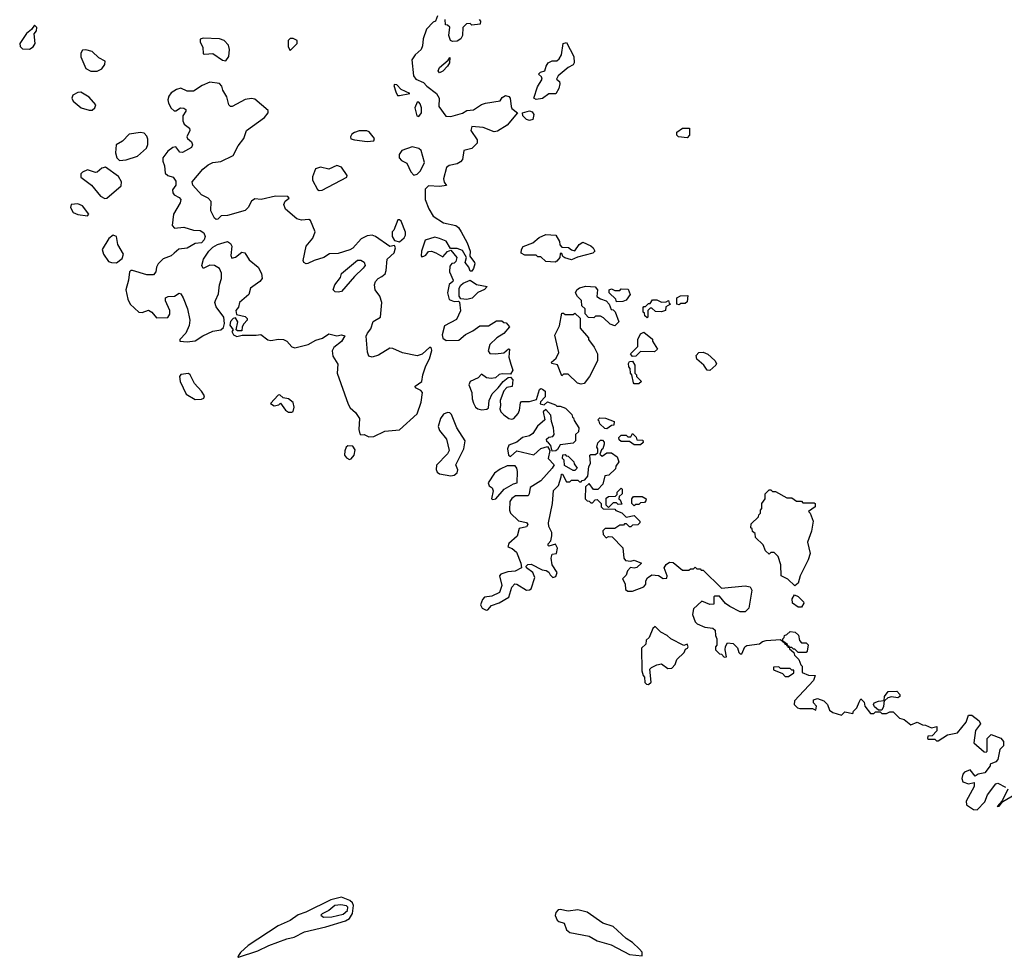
# Model space of a CAD drawing. Extents: x 2551545 to 2886624, y 315747 to 489036.
# Tile 111 of 119: x 2776653 to 2782777, y 425334 to 431164. Entities that reach past the tile are written whole.
import ezdxf

# ---------------------------------------------------------------- set-up
doc = ezdxf.new("R2010")
doc.units = 0

msp = doc.modelspace()

# ---------------------------------------------------------------- linework, layer by layer
at = {"layer": '0CON10XD'}
for points in [[(2779251.7, 431188.3), (2779240, 431155), (2779225, 431147.5), (2779183.3, 431105), (2779163.3, 431045), (2779159.3, 431000.7), (2779150.7, 430979.3), (2779112.5, 430945), (2779092.5, 430915), (2779103.3, 430815), (2779117.5, 430795), (2779165, 430773.3), (2779185, 430751.2), (2779246.2, 430705), (2779261.2, 430675), (2779260, 430625), (2779303, 430563), (2779335, 430562.5), (2779407, 430583), (2779435, 430600), (2779475, 430602.5), (2779525, 430636.7), (2779550, 430645), (2779641.7, 430658.3), (2779655, 430680), (2779675, 430692.5), (2779695, 430686.2), (2779703.8, 430675), (2779710, 430625), (2779715, 430612.5), (2779750, 430585), (2779685, 430507.5), (2779625, 430470), (2779605, 430467.5), (2779535, 430492.5), (2779465, 430500), (2779460, 430475), (2779497.7, 430417.7), (2779498.8, 430395), (2779465, 430363.3), (2779415, 430350), (2779406.7, 430295), (2779395, 430280), (2779375, 430266.7), (2779325, 430256.7), (2779307.5, 430245), (2779290, 430175), (2779293, 430153), (2779307.5, 430132.5), (2779265, 430127.5), (2779195, 430130), (2779175, 430110), (2779175.8, 430045.8), (2779197.4, 429987.4), (2779225, 429942), (2779289.7, 429899.7), (2779365, 429883.8), (2779381.7, 429871.7), (2779400, 429845), (2779435.8, 429775.8), (2779454, 429725), (2779452.5, 429692.5), (2779481.2, 429655), (2779483.8, 429645), (2779475, 429617.5), (2779465, 429600), (2779455, 429600), (2779446.7, 429625), (2779424.1, 429654.1), (2779432.5, 429685), (2779407.7, 429727.7), (2779375, 429741.2), (2779331.7, 429741.7), (2779305, 429786), (2779265, 429804), (2779235, 429811.2), (2779175, 429792.5), (2779152.5, 429725), (2779150, 429695), (2779155, 429690), (2779167, 429693), (2779180, 429700), (2779195, 429722.5), (2779215, 429723.8), (2779242.5, 429715), (2779285, 429690), (2779315, 429722.5), (2779335, 429730), (2779372.5, 429685), (2779365, 429660), (2779355, 429650), (2779341.7, 429648.3), (2779328.3, 429631.7), (2779326.2, 429595), (2779350, 429545), (2779347.5, 429535), (2779325, 429517.5), (2779314.1, 429465.9), (2779323.6, 429423.6), (2779355, 429411.2), (2779383, 429413), (2779388.3, 429408.3), (2779394.4, 429354.4), (2779369.9, 429300.1), (2779295, 429260), (2779281.2, 429205), (2779284.1, 429184.1), (2779305, 429170), (2779385, 429171.2), (2779425, 429206), (2779471.2, 429228.8), (2779515, 429260), (2779569.3, 429260.7), (2779618.3, 429291.7), (2779651.7, 429291.7), (2779665, 429280), (2779678.3, 429278.3), (2779700, 429255), (2779665, 429212.5), (2779620, 429185), (2779577.5, 429145), (2779567.5, 429105), (2779578.3, 429088.3), (2779613, 429087), (2779665, 429092.5), (2779693, 429117), (2779700, 429115), (2779696.2, 429065), (2779707.5, 429022.5), (2779720, 428985), (2779705, 428960), (2779655, 428962.5), (2779635, 428956.7), (2779612.5, 428937.5), (2779585, 428932.9), (2779556.7, 428936.7), (2779525, 428960), (2779504.1, 428935.9), (2779455, 428913.3), (2779446.4, 428893.6), (2779466.1, 428846.1), (2779467, 428807), (2779475, 428780), (2779487.5, 428755), (2779502.5, 428745), (2779528.3, 428738.3), (2779558.3, 428741.7), (2779568.8, 428751.2), (2779573.6, 428796.4), (2779591.7, 428838.3), (2779630, 428875), (2779660, 428915), (2779691.7, 428938.3), (2779705, 428940), (2779720, 428925), (2779717, 428883), (2779683, 428877), (2779664, 428856), (2779641.2, 428795), (2779644, 428765), (2779638.8, 428745), (2779645.9, 428725.9), (2779665, 428706.7), (2779695, 428683.8), (2779715, 428680), (2779726.7, 428685), (2779754.3, 428715.7), (2779762.5, 428735), (2779768.3, 428781.7), (2779775, 428790), (2779825, 428790), (2779867, 428803), (2779886.4, 428863.6), (2779895, 428870), (2779905, 428866.7), (2779922.5, 428855), (2779921.7, 428818.3), (2779891.7, 428788.3), (2779890, 428775), (2779915, 428770), (2779935, 428787.5), (2779985, 428770), (2779995, 428760), (2780015, 428760), (2780048.3, 428748.3), (2780088.3, 428708.3), (2780091.7, 428691.7), (2780098.3, 428688.3), (2780101.7, 428671.7), (2780130, 428625), (2780128.3, 428601.7), (2780110, 428585), (2780110, 428545), (2780095, 428530), (2780015, 428520), (2779998.3, 428491.7), (2779987, 428483), (2779965, 428480), (2779957, 428517), (2779941.7, 428531.7), (2779931.7, 428541.7), (2779930, 428555), (2779945, 428567.5), (2779968.3, 428571.7), (2779977.5, 428585), (2779973.3, 428625), (2779960, 428665), (2779957.5, 428705), (2779925, 428740), (2779910, 428725), (2779920, 428675), (2779874.1, 428635.9), (2779845, 428590), (2779825, 428576.7), (2779780, 428565), (2779745, 428537.5), (2779695, 428517.5), (2779686.7, 428495), (2779693.3, 428455), (2779705, 428447.5), (2779745, 428482.5), (2779851.7, 428458.3), (2779895, 428497.5), (2779935, 428510), (2779950, 428485), (2779940, 428435), (2779976.7, 428395), (2779965.6, 428374.4), (2779895, 428296.7), (2779827.5, 428255), (2779822, 428215), (2779815, 428203.8), (2779737.5, 428202.5), (2779715, 428187.5), (2779702.7, 428167.3), (2779698.8, 428115), (2779706.2, 428095), (2779755, 428047.5), (2779805, 428036.7), (2779813.3, 428025), (2779805, 428010), (2779760.7, 427999.3), (2779748.3, 427951.7), (2779695, 427907.5), (2779690, 427885), (2779716.1, 427876.1), (2779742.3, 427852.3), (2779770.8, 427785), (2779773.8, 427755), (2779735, 427735.5), (2779690, 427730)], [(2776715, 430980), (2776736.2, 430995), (2776748.8, 431015), (2776743.3, 431076.7), (2776757.5, 431095), (2776760, 431115), (2776745, 431130), (2776726.7, 431103.3), (2776695, 431077.5), (2776653.3, 431015), (2776656.4, 430996.4), (2776671.7, 430981.7), (2776715, 430980)], [(2779510, 431165), (2779520, 431155), (2779517.5, 431135), (2779465, 431130), (2779455, 431140), (2779433, 431137), (2779410, 431115), (2779406.7, 431065), (2779397.5, 431045), (2779375, 431030), (2779345, 431027.5), (2779332.5, 431035), (2779322.5, 431065), (2779328.3, 431118.3), (2779315, 431130), (2779301.7, 431131.7), (2779300, 431165)], [(2777935, 430908), (2777953.1, 430935), (2777959.1, 430979.1), (2777952.5, 431005), (2777925, 431034.3), (2777895, 431044.5), (2777795, 431048), (2777776.7, 431043.3), (2777776.2, 431025), (2777792.1, 430992.1), (2777795, 430952.5), (2777805, 430948.8), (2777855, 430954.2), (2777915, 430912), (2777935, 430908)], [(2778335, 430972.5), (2778380, 431015), (2778380, 431035), (2778355, 431047.5), (2778335, 431047.5), (2778322.5, 431035), (2778322.5, 430995), (2778335, 430972.5)], [(2779865, 430667.5), (2779850, 430675), (2779874.4, 430745.6), (2779902.5, 430795), (2779898.3, 430808.3), (2779880, 430825), (2779891.7, 430838.3), (2779920, 430845), (2779927.5, 430875), (2779940, 430895), (2779965, 430907.5), (2779995, 430907.5), (2780009.3, 430920.7), (2780022.5, 430945), (2780033.3, 431015), (2780055, 431022.5), (2780100, 430935), (2780102.5, 430895), (2780096.4, 430883.6), (2780065, 430867.5), (2780003.3, 430815), (2779992.5, 430795), (2780010, 430780), (2780012.5, 430765), (2780007.5, 430735), (2779987.7, 430702.3), (2779945, 430703.3), (2779905, 430673.3), (2779865, 430667.5)], [(2777135, 430844.4), (2777165, 430858.1), (2777182.5, 430885), (2777185.5, 430905.6), (2777145, 430926.7), (2777105, 430966.9), (2777065, 430976.4), (2777045, 430974.2), (2777033.6, 430955), (2777033, 430933), (2777065, 430860.8), (2777095, 430844.4), (2777135, 430844.4)], [(2779265, 430833.3), (2779256.7, 430845), (2779265, 430867.5), (2779318.3, 430911.7), (2779328.3, 430928.3), (2779326.7, 430895), (2779313.3, 430875), (2779285, 430844), (2779265, 430833.3)], [(2778825, 428570.8), (2778855, 428571.4), (2778924.4, 428605.6), (2779015, 428614.3), (2779126.1, 428713.9), (2779151.2, 428785), (2779158.8, 428845), (2779148.8, 428858.8), (2779114.6, 428874.6), (2779112.9, 428885), (2779153.8, 428915), (2779160, 428955), (2779178.9, 429011.1), (2779202.5, 429055), (2779216.4, 429106.4), (2779215, 429120), (2779205, 429127.5), (2779156.7, 429085), (2779125, 429074.2), (2779035, 429091.9), (2778975, 429120), (2778955, 429121.5), (2778885, 429076.9), (2778845, 429066), (2778825, 429072.5), (2778817.5, 429097.5), (2778808.1, 429195), (2778815.5, 429214.5), (2778838, 429242), (2778852.2, 429287.8), (2778898, 429315), (2778906, 429405), (2778893.1, 429445), (2778864, 429485), (2778860, 429515), (2778866.2, 429535), (2778882.5, 429555), (2778905, 429567.5), (2778925.6, 429584.4), (2778933.6, 429603.6), (2778938.8, 429675), (2778983.3, 429715), (2778990, 429745), (2778985, 429760), (2778955, 429753.8), (2778866.2, 429816.2), (2778845, 429823.5), (2778815, 429820), (2778777.9, 429802.1), (2778725, 429744), (2778706.7, 429733.3), (2778635, 429709.4), (2778581.1, 429708.9), (2778545, 429685.7), (2778485, 429666.9), (2778445, 429647.1), (2778435, 429646), (2778420, 429655), (2778416.4, 429666.4), (2778434.2, 429755), (2778476, 429805), (2778490, 429845), (2778462.5, 429915), (2778450.7, 429920.7), (2778405, 429918), (2778377.5, 429925), (2778306.6, 429986.6), (2778295.8, 430015), (2778304.1, 430035.9), (2778330, 430055), (2778320, 430065), (2778245, 430067.5), (2778155, 430045.6), (2778115, 430050), (2778095, 430036.2), (2778073.6, 429996.4), (2778055, 429977.5), (2777945, 429946.5), (2777905.5, 429944.5), (2777885, 429923.8), (2777875, 429921.2), (2777865, 429928.8), (2777841.5, 429975), (2777845, 430033.3), (2777825, 430053.8), (2777784.5, 430074.4), (2777730.8, 430135), (2777726.2, 430155), (2777792, 430235), (2777825, 430260.6), (2777855, 430275.6), (2777905, 430282.9), (2777981.2, 430318.8), (2778011.2, 430378.8), (2778047.1, 430425), (2778063.8, 430475), (2778175.4, 430554.6), (2778199.2, 430585), (2778199.6, 430599.5), (2778115, 430668.8), (2778095, 430673.8), (2778055, 430667.5), (2777975, 430624.2), (2777964.3, 430624.3), (2777953.8, 430635), (2777942, 430685), (2777915.8, 430725), (2777910.8, 430750.8), (2777895, 430766), (2777835, 430774.4), (2777788.8, 430755), (2777735, 430719.4), (2777695, 430720), (2777655, 430737.1), (2777629.4, 430730.6), (2777595, 430708), (2777580.7, 430689.3), (2777574.6, 430665), (2777578.1, 430645), (2777595, 430613.3), (2777615, 430597.5), (2777625, 430597.5), (2777654.1, 430615.9), (2777673.8, 430613.8), (2777686.7, 430605), (2777686.7, 430595), (2777668, 430565), (2777668, 430535), (2777676.2, 430515), (2777710, 430490), (2777711.9, 430475), (2777692, 430435), (2777696.2, 430425), (2777722.5, 430405), (2777728.9, 430385), (2777721.7, 430368.3), (2777665, 430338.6), (2777650.3, 430340.3), (2777625, 430373.8), (2777605, 430369.2), (2777574.6, 430345.4), (2777544.2, 430304.2), (2777542.9, 430285), (2777553.3, 430255), (2777558.7, 430208.7), (2777574.4, 430194.4), (2777607.5, 430185), (2777625, 430160), (2777623.8, 430135), (2777604, 430105), (2777605, 430087.5), (2777613.3, 430075), (2777645, 430058.8), (2777655.7, 430045), (2777650.8, 430025), (2777610, 429955), (2777601.2, 429885), (2777616.7, 429866.7), (2777675, 429873.1), (2777735, 429855.7), (2777775, 429852.5), (2777798.1, 429838.1), (2777806.7, 429815), (2777800.6, 429795), (2777785, 429775.8), (2777745, 429772.9), (2777695, 429743.1), (2777642.4, 429737.6), (2777615, 429712.5), (2777595, 429695.8), (2777545, 429676.2), (2777515, 429646.7), (2777504.3, 429625.7), (2777499.2, 429595), (2777485, 429577.5), (2777445, 429577.5), (2777355, 429604), (2777345, 429603.8), (2777336.2, 429595), (2777330, 429545), (2777312.5, 429485), (2777326.7, 429425), (2777340.6, 429395), (2777395, 429346.2), (2777415, 429343.8), (2777455, 429358), (2777475.7, 429345.7), (2777505, 429310), (2777575, 429312.5), (2777587, 429333), (2777587.5, 429355), (2777561.2, 429415), (2777560, 429435), (2777576.4, 429443.6), (2777615.8, 429444.2), (2777645, 429463.3), (2777655, 429460), (2777670.8, 429435), (2777697.5, 429365), (2777712.5, 429295), (2777707.7, 429262.3), (2777686, 429214), (2777650, 429175), (2777650, 429165), (2777695, 429160), (2777745, 429166.7), (2777792.1, 429197.9), (2777855, 429226.9), (2777905, 429236.2), (2777920.4, 429249.5), (2777927.5, 429275), (2777922, 429315), (2777875, 429378.8), (2777867.8, 429405), (2777872.1, 429417.9), (2777890.3, 429459.7), (2777896.9, 429515), (2777909.2, 429555), (2777908.3, 429588.3), (2777895.9, 429615.9), (2777863.9, 429636.1), (2777835, 429637.1), (2777795, 429616.7), (2777786, 429635), (2777797.5, 429675), (2777830, 429725), (2777855, 429749.2), (2777884.2, 429765.8), (2777945, 429783.8), (2777965, 429771.2), (2777972.5, 429755), (2777967.5, 429697.5), (2777971.7, 429681.7), (2777995, 429687.5), (2778035, 429718.8), (2778053.6, 429713.6), (2778080.4, 429670.5), (2778137.5, 429625), (2778157.1, 429585), (2778162, 429555), (2778146, 429535), (2778088.8, 429495), (2778078.8, 429455), (2778021.2, 429405), (2778013.6, 429376.4), (2777997.5, 429355), (2778001.7, 429331.7), (2778055, 429317.5), (2778067.5, 429305), (2778067.5, 429295), (2778046.4, 429273.6), (2778037.5, 429255), (2778035, 429230), (2778008.3, 429228.3), (2778000, 429235), (2778010, 429285), (2777995, 429310), (2777980, 429305), (2777963.6, 429286.4), (2777960, 429265), (2777980, 429235), (2777972.5, 429225), (2777982.5, 429205), (2778003.6, 429193.6), (2778037, 429203), (2778125, 429201.2), (2778153, 429207), (2778196.2, 429173.8), (2778215, 429169.2), (2778262.1, 429177.9), (2778295, 429175.7), (2778314, 429165), (2778345, 429129.2), (2778365, 429124.4), (2778446.7, 429145), (2778495, 429170.5), (2778537.4, 429182.6), (2778575, 429210.6), (2778625, 429198.1), (2778655, 429204), (2778675, 429197.5), (2778655, 429162), (2778608, 429125), (2778596, 429105), (2778601.3, 429071.3), (2778632.7, 429022.7), (2778626.9, 428965), (2778696.7, 428773.3), (2778709.7, 428749.7), (2778741.2, 428721.2), (2778766.2, 428685), (2778762.5, 428615), (2778769.3, 428589.3), (2778775, 428582.5), (2778795, 428583.8), (2778825, 428570.8)], [(2779015, 430692.5), (2779080, 430705), (2779025, 430730), (2778998.3, 430758.3), (2778985, 430760), (2778980, 430755), (2778992.5, 430715), (2779003.3, 430693.3), (2779015, 430692.5)], [(2777085, 430600.9), (2777105, 430601.9), (2777120.6, 430615), (2777126.9, 430635), (2777085, 430682.9), (2777032.8, 430712.8), (2777015, 430711.5), (2776984.4, 430695), (2776977.5, 430675), (2776986.2, 430656.2), (2777035, 430616), (2777085, 430600.9)], [(2779135, 430562.5), (2779152.5, 430585), (2779152.5, 430615), (2779145, 430640), (2779135, 430650), (2779125, 430650), (2779110, 430615), (2779122.5, 430565), (2779135, 430562.5)], [(2779825, 430536.7), (2779805, 430543.3), (2779782.5, 430565), (2779780, 430585), (2779825, 430596.7), (2779840.7, 430590.7), (2779850, 430575), (2779845, 430542.5), (2779825, 430536.7)], [(2777275, 430289.2), (2777315, 430292.5), (2777385, 430316), (2777442.5, 430365), (2777451.3, 430388.7), (2777451.3, 430421.3), (2777445, 430438.8), (2777427.6, 430457.6), (2777405, 430461.4), (2777335, 430452), (2777292.1, 430407.9), (2777254.3, 430385), (2777249.2, 430335), (2777257.5, 430305), (2777275, 430289.2)], [(2778815, 430406.7), (2778855, 430410), (2778860, 430425), (2778826.4, 430466.4), (2778811.7, 430471.7), (2778765, 430472.5), (2778735, 430463.3), (2778718.3, 430451.7), (2778711.2, 430435), (2778712.9, 430422.9), (2778735, 430416.2), (2778815, 430406.7)], [(2780805, 430430), (2780750, 430435), (2780740, 430445), (2780740, 430465), (2780775, 430490), (2780818.3, 430488.3), (2780820, 430445), (2780805, 430430)], [(2779105, 430197.5), (2779125, 430203.3), (2779146.1, 430223.9), (2779172, 430275), (2779150.7, 430350.7), (2779135, 430363.3), (2779095, 430373.3), (2779029.3, 430350.7), (2779013.3, 430325), (2779014, 430304), (2779027.5, 430287.5), (2779061.7, 430271.7), (2779085, 430217.5), (2779105, 430197.5)], [(2778515, 430102), (2778535, 430103.1), (2778687.5, 430185), (2778690, 430195), (2778655, 430246.2), (2778626.4, 430256.4), (2778575, 430233.8), (2778525, 430245.8), (2778493.3, 430236.7), (2778473.4, 430186.6), (2778474.3, 430165), (2778505, 430108.8), (2778515, 430102)], [(2777182.6, 430052.6), (2777195, 430054.2), (2777285, 430131.2), (2777285.5, 430155), (2777268, 430188), (2777187.3, 430247.3), (2777165, 430240), (2777135, 430215.8), (2777125, 430214.2), (2777075, 430231.2), (2777045, 430216.7), (2777033.3, 430205), (2777033.8, 430185), (2777100, 430135), (2777156.9, 430066.9), (2777182.6, 430052.6)], [(2777075, 429943.3), (2777082.5, 429955), (2777045, 430006.2), (2777015, 430018.9), (2776974.2, 430015), (2776969.4, 429995), (2776985, 429964.2), (2777015, 429952.5), (2777075, 429943.3)], [(2779015, 429782.5), (2779045, 429807.5), (2779053.3, 429825), (2779053, 429843), (2779025, 429910), (2779015, 429920), (2779005, 429920), (2778980, 429855), (2778970, 429845), (2778970, 429815), (2778985, 429790), (2779015, 429782.5)], [(2779983.6, 429656.4), (2779925, 429660), (2779895, 429690), (2779875, 429690), (2779865, 429700), (2779795, 429700), (2779773, 429713), (2779773.3, 429735), (2779785, 429752.5), (2779845, 429776.7), (2779885, 429810), (2779925, 429827.5), (2779987.5, 429825), (2780010, 429785), (2780013, 429763), (2780025, 429750), (2780067, 429747), (2780085, 429732.5), (2780105, 429727.5), (2780133.6, 429766.4), (2780155, 429780), (2780205, 429757.5), (2780220, 429745), (2780230, 429725), (2780217, 429713), (2780123, 429687), (2780085, 429670), (2780043, 429683), (2780031.7, 429691.7), (2780025, 429710), (2780015, 429710), (2780012.5, 429685), (2779995, 429662.5), (2779983.6, 429656.4)], [(2777255, 429652.9), (2777290.3, 429679.7), (2777299.2, 429705), (2777262.9, 429765), (2777255.7, 429815.7), (2777235, 429824), (2777207, 429803), (2777165.8, 429734.2), (2777175.5, 429705), (2777205, 429660.8), (2777225, 429653.1), (2777255, 429652.9)], [(2778635, 429468.6), (2778615, 429470.8), (2778604, 429485), (2778614, 429515), (2778648.3, 429561.7), (2778655, 429586.2), (2778755, 429668.8), (2778775, 429667.5), (2778795.6, 429655.6), (2778801.2, 429635), (2778790.3, 429619.7), (2778735, 429566.7), (2778655, 429474.4), (2778635, 429468.6)], [(2779435, 429424.4), (2779397.5, 429427.5), (2779386.7, 429445), (2779386.7, 429495), (2779396.1, 429513.9), (2779412.5, 429525), (2779455, 429543.3), (2779495, 429516.7), (2779560, 429505), (2779545, 429486.7), (2779503.2, 429466.8), (2779467.6, 429432.4), (2779435, 429424.4)], [(2780355, 429260), (2780325, 429270), (2780285, 429310), (2780265, 429320), (2780235, 429320), (2780225, 429310), (2780191.7, 429311.7), (2780170, 429335), (2780170, 429365), (2780150, 429385), (2780148.3, 429418.3), (2780121.7, 429441.7), (2780110, 429465), (2780117.5, 429485), (2780135, 429496.7), (2780175, 429506.7), (2780233, 429503), (2780247.5, 429485), (2780243.6, 429443.6), (2780265, 429427.5), (2780300, 429415), (2780320, 429395), (2780331.7, 429361.7), (2780345, 429360), (2780357, 429347), (2780380, 429285), (2780355, 429260)], [(2780365, 429410), (2780360, 429425), (2780320, 429465), (2780320, 429485), (2780335, 429490), (2780355, 429480), (2780385, 429480), (2780395, 429490), (2780438.3, 429488.3), (2780450, 429455), (2780425, 429420), (2780405, 429412.5), (2780365, 429410)], [(2780555, 429310), (2780541.7, 429321.7), (2780538.3, 429338.3), (2780530, 429345), (2780530, 429375), (2780535, 429380), (2780545, 429380), (2780565, 429400), (2780575, 429400), (2780588.3, 429421.7), (2780615, 429422.5), (2780645, 429407.5), (2780675, 429410), (2780688.3, 429418.3), (2780691.7, 429401.7), (2780700, 429395), (2780671.7, 429378.3), (2780670, 429355), (2780645, 429347.5), (2780608.3, 429348.3), (2780585, 429370), (2780575, 429370), (2780560, 429355), (2780560, 429315), (2780555, 429310)], [(2780755, 429390), (2780740, 429395), (2780740, 429435), (2780763.6, 429446.4), (2780808.3, 429448.3), (2780805, 429410), (2780791.7, 429398.3), (2780765, 429400), (2780755, 429390)], [(2780145, 428897.5), (2780123, 428903), (2780065, 428960), (2780035, 428960), (2780025, 428950), (2779997.7, 429017.7), (2779962.5, 429025), (2779960, 429035), (2779990.4, 429059.5), (2780006.1, 429093.9), (2779981.7, 429201.7), (2780010.6, 429259.4), (2780025, 429340), (2780035, 429340), (2780045, 429330), (2780095, 429330), (2780105, 429340), (2780138.3, 429308.3), (2780140, 429245), (2780190, 429185), (2780190, 429175), (2780227, 429127), (2780247, 429087), (2780247, 429043), (2780197.5, 428945), (2780165, 428902.5), (2780145, 428897.5)], [(2780465, 429070), (2780453, 429087), (2780498.3, 429131.7), (2780497.5, 429175), (2780515, 429210), (2780535, 429220), (2780588.3, 429178.3), (2780590, 429165), (2780620, 429115), (2780601.7, 429098.3), (2780515, 429100), (2780485, 429072.5), (2780465, 429070)], [(2780945, 428982.5), (2780930, 428985), (2780907.5, 429015), (2780863.9, 429053.9), (2780861.2, 429075), (2780876.4, 429093.6), (2780905, 429097.5), (2780933, 429083), (2780977.5, 429045), (2780987.5, 429025), (2780982.5, 429015), (2780945, 428982.5)], [(2780505, 428900), (2780475, 428900), (2780470, 428905), (2780460, 428955), (2780452.5, 428965), (2780450, 428995), (2780442.5, 429005), (2780440, 429025), (2780445, 429037.5), (2780465, 429040), (2780480, 429015), (2780480, 428965), (2780490, 428955), (2780490, 428945), (2780520, 428915), (2780505, 428900)], [(2777745, 428801.2), (2777785, 428803.3), (2777799.3, 428810.7), (2777802.5, 428825), (2777783.8, 428855), (2777741.2, 428901.2), (2777713.3, 428955), (2777703.6, 428963.6), (2777655, 428957.5), (2777646.7, 428945), (2777651.2, 428915), (2777688.8, 428835), (2777745, 428801.2)], [(2778345, 428723.3), (2778353.3, 428726.7), (2778361.2, 428755), (2778354.1, 428784.1), (2778325, 428806.2), (2778293, 428813), (2778271.7, 428831.7), (2778260.7, 428829.3), (2778213, 428777), (2778235, 428762.5), (2778265, 428770), (2778275, 428780), (2778306.1, 428736.1), (2778325, 428723.8), (2778345, 428723.3)], [(2779335, 428328), (2779355, 428331.2), (2779373.9, 428346.1), (2779378.8, 428365), (2779366.7, 428395), (2779416.2, 428495), (2779423.8, 428545), (2779371.4, 428625), (2779338.3, 428708.3), (2779328.6, 428718.6), (2779315, 428721.2), (2779290, 428710), (2779271.2, 428685), (2779256, 428635), (2779265, 428610), (2779308.6, 428555), (2779324, 428485), (2779315, 428463.3), (2779246.4, 428393.6), (2779243.6, 428366.4), (2779250.8, 428350.8), (2779265, 428340), (2779335, 428328)], [(2780305, 428620), (2780291.7, 428621.7), (2780261.7, 428651.7), (2780258.3, 428668.3), (2780250, 428675), (2780261.7, 428688.3), (2780297, 428687), (2780350, 428665), (2780348.3, 428641.7), (2780335, 428640), (2780305, 428620)], [(2779690, 427730), (2779645, 427716.7), (2779636.7, 427705), (2779652.5, 427645), (2779637.7, 427602.3), (2779590, 427580), (2779545, 427573.3), (2779532.3, 427557.7), (2779518.8, 427525), (2779530, 427505), (2779555, 427491.2), (2779565, 427493.3), (2779587.9, 427522.1), (2779635, 427538), (2779695, 427573.3), (2779714.1, 427635.9), (2779732.5, 427655), (2779745, 427654), (2779805, 427615.8), (2779825, 427618), (2779834.4, 427625.6), (2779856.2, 427695), (2779845.8, 427725.8), (2779806.2, 427755), (2779803.3, 427765), (2779814.4, 427775.6), (2779835, 427778), (2779902.3, 427742.3), (2779928, 427738), (2779945, 427727.5), (2779951.7, 427711.7), (2779970, 427695), (2779988.3, 427701.7), (2779995.8, 427725.8), (2779964.3, 427774.3), (2779958, 427815), (2779965, 427840), (2779992.5, 427845), (2779997.7, 427877.7), (2779985, 427902.5), (2779945, 427890), (2779940, 427895), (2779940, 427905), (2779956.2, 427923.8), (2779963.8, 427955), (2779963.3, 427975), (2779945, 428012.5), (2779941.4, 428035), (2779966.2, 428155), (2779973.6, 428236.4), (2780003.6, 428266.4), (2780021.7, 428321.7), (2780023, 428337), (2780028.3, 428338.3), (2780055, 428290), (2780075, 428290), (2780085, 428300), (2780125, 428300), (2780135, 428290), (2780145, 428290), (2780151.7, 428298.3), (2780168.3, 428301.7), (2780187.5, 428325), (2780192.5, 428385), (2780202.5, 428405), (2780200, 428455), (2780205, 428460), (2780235, 428460), (2780248.3, 428471.7), (2780250, 428495), (2780242.5, 428505), (2780248.3, 428531.7), (2780265, 428550), (2780278.3, 428548.3), (2780287.5, 428537.5), (2780287.5, 428525), (2780280, 428495), (2780271.7, 428488.3), (2780261.7, 428461.7), (2780275, 428450), (2780305, 428470), (2780335, 428470), (2780370, 428445), (2780380, 428415), (2780361.7, 428388.3), (2780358.3, 428371.7), (2780318.3, 428331.7), (2780291.7, 428328.3), (2780280, 428275), (2780248.3, 428241.7), (2780221.7, 428241.7), (2780195, 428280), (2780171.7, 428258.3), (2780170, 428185), (2780181.7, 428171.7), (2780195, 428170), (2780205, 428160), (2780215, 428160), (2780231.7, 428178.3), (2780245, 428180), (2780270, 428155), (2780270, 428135), (2780281.7, 428121.7), (2780355, 428120), (2780361.7, 428111.7), (2780398.3, 428098.3), (2780425, 428070), (2780475, 428080), (2780510, 428045), (2780510, 428035), (2780497, 428023), (2780465, 428020), (2780455, 428010), (2780445, 428010), (2780428.3, 428028.3), (2780415, 428030), (2780408.3, 428021.7), (2780385, 428020), (2780355, 428000), (2780295, 428000), (2780280, 427985), (2780281.7, 427961.7), (2780301.7, 427941.7), (2780315, 427950), (2780338.3, 427948.3), (2780405, 427880), (2780410, 427815), (2780421.7, 427801.7), (2780455, 427797.5), (2780475, 427802.5), (2780520, 427785), (2780491.7, 427758.3), (2780475, 427752.5), (2780452.5, 427757.5), (2780433, 427737), (2780425, 427710), (2780402.5, 427687.5), (2780420, 427655), (2780421.7, 427621.7), (2780435, 427610), (2780465, 427610), (2780535, 427637.5), (2780547, 427653), (2780547.5, 427675), (2780557, 427693), (2780585, 427712.5), (2780627, 427707), (2780655, 427690), (2780678.3, 427691.7), (2780680, 427705), (2780662.5, 427755), (2780673.6, 427776.4), (2780695, 427790), (2780718.3, 427788.3), (2780775, 427740), (2780815, 427740), (2780825, 427750), (2780845, 427750), (2780855, 427760), (2780865, 427750), (2780885, 427750), (2780891.7, 427741.7), (2780905, 427740), (2781018.3, 427628.3), (2781165, 427642.5), (2781197, 427637), (2781207, 427617), (2781187.5, 427505), (2781165, 427482.5), (2781135, 427482.5), (2781070, 427515), (2781043.6, 427533.6), (2781005, 427580), (2780975, 427580), (2780970, 427575), (2780970, 427530), (2780945, 427527.5), (2780895, 427547.5), (2780845, 427500), (2780837.5, 427465), (2780855, 427420), (2780867, 427407), (2780915, 427387.5), (2780965, 427380), (2780978.3, 427368.3), (2780980, 427335), (2780990, 427315), (2780990, 427275), (2780980, 427265), (2780980, 427245), (2781005, 427220), (2781018.3, 427218.3), (2781035, 427200), (2781048.3, 427201.7), (2781040, 427245), (2781043, 427267), (2781055, 427290), (2781090, 427285), (2781117, 427257), (2781125, 427230), (2781135, 427220), (2781145, 427220), (2781162.5, 427265), (2781175, 427272.5), (2781255, 427282.5), (2781273, 427297), (2781295, 427303.3), (2781385, 427310), (2781410, 427290), (2781411.7, 427281.7), (2781420, 427280), (2781421.7, 427271.7), (2781430, 427270), (2781431.7, 427261.7), (2781440, 427260), (2781441.7, 427251.7), (2781468.3, 427228.3), (2781471.7, 427211.7), (2781500, 427185), (2781511.7, 427151.7), (2781520, 427145), (2781520, 427105), (2781558.3, 427088.3), (2781600, 427085), (2781590, 427055), (2781471.7, 426928.3), (2781470, 426905), (2781490, 426885), (2781505, 426880), (2781585, 426880), (2781605, 426870), (2781610, 426895), (2781590, 426915), (2781590, 426935), (2781615, 426942.5), (2781655, 426927.5), (2781677.5, 426905), (2781690.7, 426870.7), (2781710, 426855), (2781765, 426840), (2781785, 426860), (2781835, 426850), (2781840, 426865), (2781860, 426885), (2781875, 426920), (2781885, 426940), (2781905, 426920), (2781910, 426895), (2781945, 426850), (2781965, 426850), (2781975, 426860), (2782005, 426860), (2782015, 426850), (2782045, 426850), (2782065, 426860), (2782085, 426860), (2782125, 426820), (2782155, 426812.5), (2782195, 426780), (2782235, 426796.7), (2782268.3, 426778.3), (2782287, 426777), (2782325, 426760), (2782358.3, 426768.3), (2782358.3, 426741.7), (2782328.3, 426711.7), (2782301.7, 426708.3), (2782300, 426695), (2782305, 426690), (2782345, 426690), (2782355, 426680), (2782365, 426680), (2782423, 426717), (2782485, 426730), (2782540, 426795), (2782555, 426840), (2782575, 426840), (2782620, 426805), (2782630, 426785), (2782597.5, 426745), (2782587, 426667), (2782651.7, 426611.7), (2782665, 426610), (2782670, 426615), (2782670, 426695), (2782695, 426720), (2782756.4, 426696.4), (2782772.5, 426675), (2782771.7, 426648.3), (2782750, 426625), (2782737, 426563), (2782725, 426550), (2782690, 426535), (2782690, 426525), (2782655, 426480), (2782615, 426472.5), (2782595, 426460), (2782565, 426500), (2782530, 426485), (2782518.3, 426471.7), (2782512.5, 426445), (2782520, 426425), (2782555, 426413.3), (2782590, 426420), (2782590, 426395), (2782540, 426305), (2782541.7, 426281.7), (2782585, 426252.5), (2782608.3, 426251.7), (2782655, 426300), (2782672.5, 426345), (2782725, 426412.5), (2782736.4, 426416.4), (2782785, 426392.5)], [(2780515, 428520), (2780475, 428520), (2780445, 428540), (2780395, 428540), (2780381.7, 428551.7), (2780380, 428565), (2780395, 428580), (2780425, 428580), (2780435, 428570), (2780455, 428570), (2780465, 428590), (2780488.3, 428568.3), (2780491.7, 428551.7), (2780528.3, 428548.3), (2780530, 428535), (2780515, 428520)], [(2778705, 428430), (2778715, 428433.3), (2778733.8, 428455), (2778739.3, 428489.3), (2778725, 428512.5), (2778695, 428513.3), (2778684.3, 428505.7), (2778675, 428482.5), (2778673.8, 428455), (2778685, 428438.8), (2778705, 428430)], [(2780105, 428360), (2780095, 428360), (2780041.7, 428391.7), (2780040, 428425), (2780030, 428435), (2780031.7, 428458.3), (2780045, 428460), (2780051.7, 428451.7), (2780065, 428450), (2780100, 428415), (2780101.7, 428401.7), (2780120, 428375), (2780105, 428360)], [(2779595, 428180), (2779615, 428183.8), (2779666.7, 428245), (2779725, 428277.5), (2779747, 428283), (2779750, 428355), (2779745.8, 428375.8), (2779735, 428390), (2779685, 428389.4), (2779641.7, 428368.3), (2779606.7, 428345), (2779567.5, 428285), (2779572.5, 428265), (2779592, 428252), (2779598, 428235), (2779587.5, 428185), (2779595, 428180)], [(2780315, 428130), (2780300, 428145), (2780301.7, 428188.3), (2780315, 428200), (2780358.3, 428201.7), (2780368.3, 428211.7), (2780370, 428225), (2780395, 428250), (2780400, 428245), (2780400, 428215), (2780381.7, 428198.3), (2780380, 428185), (2780388.3, 428178.3), (2780398.3, 428151.7), (2780375, 428150), (2780365, 428160), (2780345, 428160), (2780315, 428130)], [(2781475, 427642.5), (2781430, 427685), (2781390, 427705), (2781387.5, 427775), (2781370, 427825), (2781345, 427850), (2781325, 427850), (2781315, 427840), (2781291.7, 427861.7), (2781278.3, 427898.3), (2781230, 427945), (2781228.3, 427968.3), (2781211.7, 427981.7), (2781208.3, 427998.3), (2781200, 428005), (2781201.7, 428028.3), (2781248.3, 428071.7), (2781250, 428085), (2781260, 428095), (2781260, 428115), (2781270, 428125), (2781270, 428155), (2781290, 428185), (2781290, 428215), (2781315, 428240), (2781325, 428240), (2781335, 428230), (2781355, 428230), (2781425, 428190), (2781455, 428190), (2781485, 428170), (2781515, 428170), (2781525, 428160), (2781595, 428160), (2781600, 428155), (2781600, 428135), (2781560, 428105), (2781570, 428095), (2781587.5, 428045), (2781577, 427983), (2781552.5, 427915), (2781570, 427845), (2781556.7, 427805), (2781506.7, 427705), (2781495, 427660), (2781475, 427642.5)], [(2780475, 428140), (2780460, 428155), (2780460, 428185), (2780471.7, 428198.3), (2780525, 428200), (2780550, 428185), (2780548.3, 428171.7), (2780538.3, 428161.7), (2780515, 428160), (2780505, 428150), (2780485, 428150), (2780475, 428140)], [(2781515, 427510), (2781495, 427510), (2781460, 427535), (2781458.3, 427561.7), (2781473, 427587), (2781495, 427577.5), (2781527.5, 427545), (2781530, 427535), (2781515, 427510)], [(2780565, 427030), (2780580, 427045), (2780572.5, 427125), (2780583.6, 427136.4), (2780615, 427152.5), (2780645, 427157.5), (2780685, 427130), (2780708.3, 427131.7), (2780730, 427155), (2780740, 427185), (2780785, 427230), (2780795, 427250), (2780807.5, 427255), (2780810, 427265), (2780805, 427280), (2780783, 427273), (2780703, 427313), (2780680, 427335), (2780640, 427355), (2780605, 427390), (2780591.7, 427378.3), (2780568.3, 427321.7), (2780550, 427305), (2780548.3, 427281.7), (2780520, 427255), (2780522.5, 427115), (2780530, 427085), (2780540, 427075), (2780541.7, 427041.7), (2780551.7, 427031.7), (2780565, 427030)], [(2781545, 427230), (2781495, 427230), (2781475, 427250), (2781465, 427250), (2781455, 427260), (2781440, 427260), (2781438.3, 427268.3), (2781430, 427270), (2781428.3, 427278.3), (2781400, 427300), (2781400, 427315), (2781408.3, 427321.7), (2781410, 427335), (2781425, 427340), (2781445, 427360), (2781476.4, 427356.4), (2781497, 427337), (2781503, 427303), (2781515, 427290), (2781545, 427290), (2781557.5, 427277.5), (2781551.7, 427238.3), (2781545, 427230)], [(2781435, 427080), (2781468.3, 427101.7), (2781468.3, 427118.3), (2781455, 427120), (2781445, 427130), (2781385, 427130), (2781375, 427140), (2781341.7, 427138.3), (2781341.7, 427121.7), (2781398.3, 427098.3), (2781415, 427080), (2781435, 427080)], [(2782035, 426930), (2782030, 426930), (2782032.5, 426955), (2782055, 426986.7), (2782109.3, 426989.3), (2782127, 426967), (2782127.5, 426955), (2782115, 426947.5), (2782075, 426953.3), (2782053, 426947), (2782035, 426930)], [(2782015, 426870), (2781995, 426870), (2781970.7, 426890.7), (2781962.5, 426905), (2781967.5, 426915), (2781995, 426926.7), (2782030, 426930), (2782026.7, 426893.3), (2782015, 426870)], [(2782800, 426380), (2782763, 426307), (2782731.7, 426271.7), (2782745, 426273.3), (2782768.3, 426301.7), (2782843, 426347)], [(2778015, 425333.8), (2778135, 425373.6), (2778203.1, 425406.9), (2778315, 425449), (2778360.7, 425459.3), (2778425, 425492.6), (2778556.9, 425523.1), (2778679.8, 425560.2), (2778705.3, 425574.7), (2778723.9, 425606.1), (2778729.3, 425655), (2778722.2, 425672.2), (2778706.1, 425686.1), (2778655, 425707.2), (2778589.1, 425690.9), (2778433.8, 425615), (2778385, 425597.5), (2778335, 425563.2), (2778260.5, 425529.5), (2778075, 425408), (2778026.8, 425363.2), (2778013.3, 425345), (2778010, 425335), (2778015, 425333.8)], [(2778542.7, 425582.7), (2778595, 425584.8), (2778665, 425601.9), (2778693, 425625), (2778695, 425646.2), (2778685, 425654.6), (2778650.6, 425659.4), (2778613.8, 425655), (2778576.2, 425623.8), (2778534.4, 425605), (2778526, 425595), (2778542.7, 425582.7)], [(2780525, 425343.3), (2780525.7, 425365), (2780508.1, 425385), (2780464.6, 425425), (2780425, 425450), (2780345.4, 425525.4), (2780280.9, 425545), (2780183.5, 425613.5), (2780125, 425629.9), (2780065, 425620.1), (2780015, 425631.3), (2780001.6, 425628.4), (2779986.9, 425613.1), (2779984.1, 425594.1), (2779995.5, 425565.5), (2780005.7, 425555.7), (2780040.5, 425545), (2780054.5, 425505), (2780075, 425488.8), (2780195, 425465.4), (2780245, 425437.1), (2780331.2, 425411.2), (2780445, 425351.5), (2780525, 425343.3)]]:
    msp.add_lwpolyline(points, dxfattribs=at)

doc.saveas('drawing.dxf')
